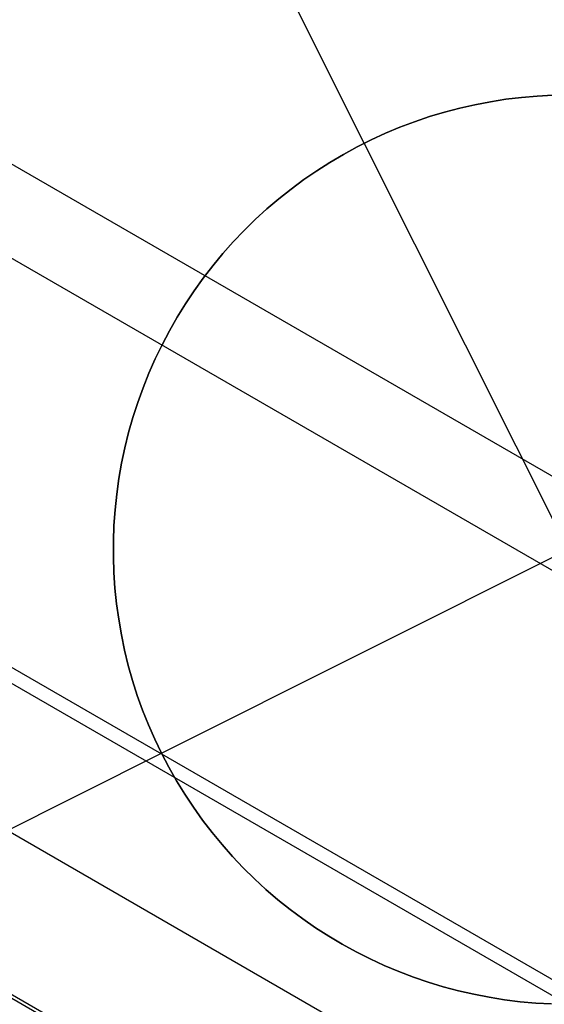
# Model space of a CAD drawing. Header units: millimetres. Extents: x 7986 to 9191, y -11326 to -10283.
# Tile 71 of 256: x 8494.75 to 8496.19, y -10682.51 to -10679.8. Entities that reach past the tile are written whole.
import ezdxf

# ---------------------------------------------------------------- set-up
doc = ezdxf.new("R2010")
doc.units = ezdxf.units.MM
doc.layers.add('color', color=7, linetype='Continuous')

msp = doc.modelspace()

# ---------------------------------------------------------------- linework, layer by layer
at = {"color": 7, "true_color": 0xffffff}
for p, q in [((7987.2215, -10387.192, 21.4556), (8532.8175, -10702.192, 21.4556)), ((8532.7051, -10702.3868, 21.43), (7987.1091, -10387.3868, 21.43)), ((7986.6219, -10388.2306, 22.205), (8532.2179, -10703.2306, 22.205)), ((7986.6029, -10388.2635, 26.8147), (8532.1989, -10703.2635, 26.8147)), ((7986.425, -10388.5715, 23.9102), (8532.021, -10703.5715, 23.9102)), ((7986.2282, -10388.9125, 25.6153), (8531.8242, -10703.9125, 25.6153)), ((8531.8284, -10703.9052, 26.4439), (7986.2324, -10388.9052, 26.4439))]:
    msp.add_line(p, q, dxfattribs=at)
at = {"layer": 'color', "color": 254, "true_color": 0xcad1ee}
for p, q in [((8495.697, -10680.1438, -33.2406), (8494.913, -10678.5793, -33.2406)), ((8496.1727, -10680.0142, -27.2406), (8496.2158, -10680.012, -27.2406)), ((8496.1727, -10680.0142, -27.2406), (8496.2158, -10680.012, -27.2406)), ((8496.2158, -10680.012, -33.2406), (8496.1727, -10680.0142, -33.2406)), ((8496.1727, -10680.0142, -30.2406), (8496.2158, -10680.012, -30.2406)), ((8496.2158, -10680.012, -33.2406), (8496.1727, -10680.0142, -33.2406)), ((8495.9598, -10680.0472, -27.2406), (8496.0018, -10680.0377, -27.2406)), ((8495.9598, -10680.0472, -27.2406), (8496.0018, -10680.0377, -27.2406)), ((8496.0018, -10680.0377, -33.2406), (8495.9598, -10680.0472, -33.2406)), ((8495.9598, -10680.0472, -30.2406), (8496.0018, -10680.0377, -30.2406)), ((8496.0018, -10680.0377, -33.2406), (8495.9598, -10680.0472, -33.2406)), ((8496.0018, -10680.0377, -27.2406), (8496.0442, -10680.0296, -27.2406)), ((8496.0018, -10680.0377, -27.2406), (8496.0442, -10680.0296, -27.2406)), ((8496.0442, -10680.0296, -33.2406), (8496.0018, -10680.0377, -33.2406)), ((8496.0018, -10680.0377, -30.2406), (8496.0442, -10680.0296, -30.2406)), ((8496.0442, -10680.0296, -33.2406), (8496.0018, -10680.0377, -33.2406)), ((8496.0442, -10680.0296, -27.2406), (8496.0869, -10680.023, -27.2406)), ((8496.0442, -10680.0296, -27.2406), (8496.0869, -10680.023, -27.2406)), ((8496.0869, -10680.023, -33.2406), (8496.0442, -10680.0296, -33.2406)), ((8496.0442, -10680.0296, -30.2406), (8496.0869, -10680.023, -30.2406)), ((8496.0869, -10680.023, -33.2406), (8496.0442, -10680.0296, -33.2406)), ((8496.0869, -10680.023, -27.2406), (8496.1297, -10680.0179, -27.2406)), ((8496.0869, -10680.023, -27.2406), (8496.1297, -10680.0179, -27.2406)), ((8496.1297, -10680.0179, -33.2406), (8496.0869, -10680.023, -33.2406)), ((8496.0869, -10680.023, -30.2406), (8496.1297, -10680.0179, -30.2406)), ((8496.1297, -10680.0179, -33.2406), (8496.0869, -10680.023, -33.2406)), ((8496.1297, -10680.0179, -27.2406), (8496.1727, -10680.0142, -27.2406)), ((8496.1297, -10680.0179, -27.2406), (8496.1727, -10680.0142, -27.2406)), ((8496.1727, -10680.0142, -33.2406), (8496.1297, -10680.0179, -33.2406)), ((8496.1297, -10680.0179, -30.2406), (8496.1727, -10680.0142, -30.2406)), ((8496.1727, -10680.0142, -33.2406), (8496.1297, -10680.0179, -33.2406)), ((8495.8767, -10680.0706, -27.2406), (8495.918, -10680.0582, -27.2406)), ((8495.8767, -10680.0706, -27.2406), (8495.918, -10680.0582, -27.2406)), ((8495.918, -10680.0582, -33.2406), (8495.8767, -10680.0706, -33.2406)), ((8495.8767, -10680.0706, -30.2406), (8495.918, -10680.0582, -30.2406)), ((8495.918, -10680.0582, -33.2406), (8495.8767, -10680.0706, -33.2406)), ((8495.918, -10680.0582, -27.2406), (8495.9598, -10680.0472, -27.2406)), ((8495.918, -10680.0582, -27.2406), (8495.9598, -10680.0472, -27.2406)), ((8495.9598, -10680.0472, -33.2406), (8495.918, -10680.0582, -33.2406)), ((8495.918, -10680.0582, -30.2406), (8495.9598, -10680.0472, -30.2406)), ((8495.9598, -10680.0472, -33.2406), (8495.918, -10680.0582, -33.2406)), ((8495.7955, -10680.0997, -27.2406), (8495.8358, -10680.0845, -27.2406)), ((8495.7955, -10680.0997, -27.2406), (8495.8358, -10680.0845, -27.2406)), ((8495.8358, -10680.0845, -33.2406), (8495.7955, -10680.0997, -33.2406)), ((8495.7955, -10680.0997, -30.2406), (8495.8358, -10680.0845, -30.2406)), ((8495.8358, -10680.0845, -33.2406), (8495.7955, -10680.0997, -33.2406)), ((8495.8358, -10680.0845, -27.2406), (8495.8767, -10680.0706, -27.2406)), ((8495.8358, -10680.0845, -27.2406), (8495.8767, -10680.0706, -27.2406)), ((8495.8767, -10680.0706, -33.2406), (8495.8358, -10680.0845, -33.2406)), ((8495.8358, -10680.0845, -30.2406), (8495.8767, -10680.0706, -30.2406)), ((8495.8767, -10680.0706, -33.2406), (8495.8358, -10680.0845, -33.2406)), ((8495.7164, -10680.1343, -27.2406), (8495.7556, -10680.1163, -27.2406)), ((8495.7164, -10680.1343, -27.2406), (8495.7556, -10680.1163, -27.2406)), ((8495.7556, -10680.1163, -33.2406), (8495.7164, -10680.1343, -33.2406)), ((8495.7164, -10680.1343, -30.2406), (8495.7556, -10680.1163, -30.2406)), ((8495.7556, -10680.1163, -33.2406), (8495.7164, -10680.1343, -33.2406)), ((8495.7556, -10680.1163, -27.2406), (8495.7955, -10680.0997, -27.2406)), ((8495.7556, -10680.1163, -27.2406), (8495.7955, -10680.0997, -27.2406)), ((8495.7955, -10680.0997, -33.2406), (8495.7556, -10680.1163, -33.2406)), ((8495.7556, -10680.1163, -30.2406), (8495.7955, -10680.0997, -30.2406)), ((8495.7955, -10680.0997, -33.2406), (8495.7556, -10680.1163, -33.2406)), ((8495.6778, -10680.1537, -27.2406), (8495.7164, -10680.1343, -27.2406)), ((8495.6778, -10680.1537, -27.2406), (8495.7164, -10680.1343, -27.2406)), ((8495.7164, -10680.1343, -33.2406), (8495.6778, -10680.1537, -33.2406)), ((8495.6778, -10680.1537, -30.2406), (8495.7164, -10680.1343, -30.2406)), ((8495.7164, -10680.1343, -33.2406), (8495.6778, -10680.1537, -33.2406)), ((8496.8172, -10682.3789, -27.2406), (8495.697, -10680.1438, -27.2406)), ((8495.697, -10680.1438, -27.2406), (8495.697, -10680.1438, -33.2406)), ((8495.6028, -10680.1963, -27.2406), (8495.64, -10680.1743, -27.2406)), ((8495.6028, -10680.1963, -27.2406), (8495.64, -10680.1743, -27.2406)), ((8495.64, -10680.1743, -33.2406), (8495.6028, -10680.1963, -33.2406)), ((8495.6028, -10680.1963, -30.2406), (8495.64, -10680.1743, -30.2406)), ((8495.64, -10680.1743, -33.2406), (8495.6028, -10680.1963, -33.2406)), ((8495.64, -10680.1743, -27.2406), (8495.6778, -10680.1537, -27.2406)), ((8495.64, -10680.1743, -27.2406), (8495.6778, -10680.1537, -27.2406)), ((8495.6778, -10680.1537, -33.2406), (8495.64, -10680.1743, -33.2406)), ((8495.64, -10680.1743, -30.2406), (8495.6778, -10680.1537, -30.2406)), ((8495.6778, -10680.1537, -33.2406), (8495.64, -10680.1743, -33.2406)), ((8495.5664, -10680.2195, -27.2406), (8495.6028, -10680.1963, -27.2406)), ((8495.5664, -10680.2195, -27.2406), (8495.6028, -10680.1963, -27.2406)), ((8495.6028, -10680.1963, -33.2406), (8495.5664, -10680.2195, -33.2406)), ((8495.5664, -10680.2195, -30.2406), (8495.6028, -10680.1963, -30.2406)), ((8495.6028, -10680.1963, -33.2406), (8495.5664, -10680.2195, -33.2406)), ((8495.5309, -10680.2439, -27.2406), (8495.5664, -10680.2195, -27.2406)), ((8495.5309, -10680.2439, -27.2406), (8495.5664, -10680.2195, -27.2406)), ((8495.5664, -10680.2195, -33.2406), (8495.5309, -10680.2439, -33.2406)), ((8495.5309, -10680.2439, -30.2406), (8495.5664, -10680.2195, -30.2406)), ((8495.5664, -10680.2195, -33.2406), (8495.5309, -10680.2439, -33.2406)), ((8495.4962, -10680.2696, -27.2406), (8495.5309, -10680.2439, -27.2406)), ((8495.4962, -10680.2696, -27.2406), (8495.5309, -10680.2439, -27.2406)), ((8495.5309, -10680.2439, -33.2406), (8495.4962, -10680.2696, -33.2406)), ((8495.4962, -10680.2696, -30.2406), (8495.5309, -10680.2439, -30.2406)), ((8495.5309, -10680.2439, -33.2406), (8495.4962, -10680.2696, -33.2406)), ((8495.4624, -10680.2965, -27.2406), (8495.4962, -10680.2696, -27.2406)), ((8495.4624, -10680.2965, -27.2406), (8495.4962, -10680.2696, -27.2406)), ((8495.4962, -10680.2696, -33.2406), (8495.4624, -10680.2965, -33.2406)), ((8495.4624, -10680.2965, -30.2406), (8495.4962, -10680.2696, -30.2406)), ((8495.4962, -10680.2696, -33.2406), (8495.4624, -10680.2965, -33.2406)), ((8495.4296, -10680.3245, -27.2406), (8495.4624, -10680.2965, -27.2406)), ((8495.4296, -10680.3245, -27.2406), (8495.4624, -10680.2965, -27.2406)), ((8495.4624, -10680.2965, -33.2406), (8495.4296, -10680.3245, -33.2406)), ((8495.4296, -10680.3245, -30.2406), (8495.4624, -10680.2965, -30.2406)), ((8495.4624, -10680.2965, -33.2406), (8495.4296, -10680.3245, -33.2406)), ((8495.3977, -10680.3536, -27.2406), (8495.4296, -10680.3245, -27.2406)), ((8495.3977, -10680.3536, -27.2406), (8495.4296, -10680.3245, -27.2406)), ((8495.4296, -10680.3245, -33.2406), (8495.3977, -10680.3536, -33.2406)), ((8495.3977, -10680.3536, -30.2406), (8495.4296, -10680.3245, -30.2406)), ((8495.4296, -10680.3245, -33.2406), (8495.3977, -10680.3536, -33.2406)), ((8495.3669, -10680.3838, -27.2406), (8495.3977, -10680.3536, -27.2406)), ((8495.3669, -10680.3838, -27.2406), (8495.3977, -10680.3536, -27.2406)), ((8495.3977, -10680.3536, -33.2406), (8495.3669, -10680.3838, -33.2406)), ((8495.3669, -10680.3838, -30.2406), (8495.3977, -10680.3536, -30.2406)), ((8495.3977, -10680.3536, -33.2406), (8495.3669, -10680.3838, -33.2406)), ((8495.3372, -10680.415, -27.2406), (8495.3669, -10680.3838, -27.2406)), ((8495.3372, -10680.415, -27.2406), (8495.3669, -10680.3838, -27.2406)), ((8495.3669, -10680.3838, -33.2406), (8495.3372, -10680.415, -33.2406)), ((8495.3372, -10680.415, -30.2406), (8495.3669, -10680.3838, -30.2406)), ((8495.3669, -10680.3838, -33.2406), (8495.3372, -10680.415, -33.2406)), ((8495.3085, -10680.4473, -27.2406), (8495.3372, -10680.415, -27.2406)), ((8495.3085, -10680.4473, -27.2406), (8495.3372, -10680.415, -27.2406)), ((8495.3372, -10680.415, -33.2406), (8495.3085, -10680.4473, -33.2406)), ((8495.3085, -10680.4473, -30.2406), (8495.3372, -10680.415, -30.2406)), ((8495.3372, -10680.415, -33.2406), (8495.3085, -10680.4473, -33.2406)), ((8495.281, -10680.4805, -27.2406), (8495.3085, -10680.4473, -27.2406)), ((8495.281, -10680.4805, -27.2406), (8495.3085, -10680.4473, -27.2406)), ((8495.3085, -10680.4473, -33.2406), (8495.281, -10680.4805, -33.2406)), ((8495.281, -10680.4805, -30.2406), (8495.3085, -10680.4473, -30.2406)), ((8495.3085, -10680.4473, -33.2406), (8495.281, -10680.4805, -33.2406)), ((8495.2546, -10680.5147, -27.2406), (8495.281, -10680.4805, -27.2406)), ((8495.2546, -10680.5147, -27.2406), (8495.281, -10680.4805, -27.2406)), ((8495.281, -10680.4805, -33.2406), (8495.2546, -10680.5147, -33.2406)), ((8495.2546, -10680.5147, -30.2406), (8495.281, -10680.4805, -30.2406)), ((8495.281, -10680.4805, -33.2406), (8495.2546, -10680.5147, -33.2406)), ((8495.2294, -10680.5497, -27.2406), (8495.2546, -10680.5147, -27.2406)), ((8495.2294, -10680.5497, -27.2406), (8495.2546, -10680.5147, -27.2406)), ((8495.2546, -10680.5147, -33.2406), (8495.2294, -10680.5497, -33.2406)), ((8495.2294, -10680.5497, -30.2406), (8495.2546, -10680.5147, -30.2406)), ((8495.2546, -10680.5147, -33.2406), (8495.2294, -10680.5497, -33.2406)), ((8495.2055, -10680.5856, -27.2406), (8495.2294, -10680.5497, -27.2406)), ((8495.2055, -10680.5856, -27.2406), (8495.2294, -10680.5497, -27.2406)), ((8495.2294, -10680.5497, -33.2406), (8495.2055, -10680.5856, -33.2406)), ((8495.2055, -10680.5856, -30.2406), (8495.2294, -10680.5497, -30.2406)), ((8495.2294, -10680.5497, -33.2406), (8495.2055, -10680.5856, -33.2406)), ((8495.1828, -10680.6223, -27.2406), (8495.2055, -10680.5856, -27.2406)), ((8495.1828, -10680.6223, -27.2406), (8495.2055, -10680.5856, -27.2406)), ((8495.2055, -10680.5856, -33.2406), (8495.1828, -10680.6223, -33.2406)), ((8495.1828, -10680.6223, -30.2406), (8495.2055, -10680.5856, -30.2406)), ((8495.2055, -10680.5856, -33.2406), (8495.1828, -10680.6223, -33.2406)), ((8495.1614, -10680.6598, -27.2406), (8495.1828, -10680.6223, -27.2406)), ((8495.1614, -10680.6598, -27.2406), (8495.1828, -10680.6223, -27.2406)), ((8495.1828, -10680.6223, -33.2406), (8495.1614, -10680.6598, -33.2406)), ((8495.1614, -10680.6598, -30.2406), (8495.1828, -10680.6223, -30.2406)), ((8495.1828, -10680.6223, -33.2406), (8495.1614, -10680.6598, -33.2406)), ((8495.1413, -10680.698, -27.2406), (8495.1614, -10680.6598, -27.2406)), ((8495.1413, -10680.698, -27.2406), (8495.1614, -10680.6598, -27.2406)), ((8495.1614, -10680.6598, -33.2406), (8495.1413, -10680.698, -33.2406)), ((8495.1413, -10680.698, -30.2406), (8495.1614, -10680.6598, -30.2406)), ((8495.1614, -10680.6598, -33.2406), (8495.1413, -10680.698, -33.2406)), ((8495.1225, -10680.7368, -27.2406), (8495.1413, -10680.698, -27.2406)), ((8495.1225, -10680.7368, -27.2406), (8495.1413, -10680.698, -27.2406)), ((8495.1413, -10680.698, -33.2406), (8495.1225, -10680.7368, -33.2406)), ((8495.1225, -10680.7368, -30.2406), (8495.1413, -10680.698, -30.2406)), ((8495.1413, -10680.698, -33.2406), (8495.1225, -10680.7368, -33.2406)), ((8495.1396, -10681.8214, -27.2406), (8497.3746, -10680.7013, -27.2406)), ((8495.105, -10680.7763, -27.2406), (8495.1225, -10680.7368, -27.2406)), ((8495.105, -10680.7763, -27.2406), (8495.1225, -10680.7368, -27.2406)), ((8495.1225, -10680.7368, -33.2406), (8495.105, -10680.7763, -33.2406)), ((8495.105, -10680.7763, -30.2406), (8495.1225, -10680.7368, -30.2406)), ((8495.1225, -10680.7368, -33.2406), (8495.105, -10680.7763, -33.2406)), ((8495.089, -10680.8164, -27.2406), (8495.105, -10680.7763, -27.2406)), ((8495.089, -10680.8164, -27.2406), (8495.105, -10680.7763, -27.2406)), ((8495.105, -10680.7763, -33.2406), (8495.089, -10680.8164, -33.2406)), ((8495.089, -10680.8164, -30.2406), (8495.105, -10680.7763, -30.2406)), ((8495.105, -10680.7763, -33.2406), (8495.089, -10680.8164, -33.2406)), ((8495.0743, -10680.8569, -27.2406), (8495.089, -10680.8164, -27.2406)), ((8495.0743, -10680.8569, -27.2406), (8495.089, -10680.8164, -27.2406)), ((8495.089, -10680.8164, -33.2406), (8495.0743, -10680.8569, -33.2406)), ((8495.0743, -10680.8569, -30.2406), (8495.089, -10680.8164, -30.2406)), ((8495.089, -10680.8164, -33.2406), (8495.0743, -10680.8569, -33.2406)), ((8495.0611, -10680.898, -27.2406), (8495.0743, -10680.8569, -27.2406)), ((8495.0611, -10680.898, -27.2406), (8495.0743, -10680.8569, -27.2406)), ((8495.0743, -10680.8569, -33.2406), (8495.0611, -10680.898, -33.2406)), ((8495.0611, -10680.898, -30.2406), (8495.0743, -10680.8569, -30.2406)), ((8495.0743, -10680.8569, -33.2406), (8495.0611, -10680.898, -33.2406)), ((8495.0492, -10680.9395, -27.2406), (8495.0611, -10680.898, -27.2406)), ((8495.0492, -10680.9395, -27.2406), (8495.0611, -10680.898, -27.2406)), ((8495.0611, -10680.898, -33.2406), (8495.0492, -10680.9395, -33.2406)), ((8495.0492, -10680.9395, -30.2406), (8495.0611, -10680.898, -30.2406)), ((8495.0611, -10680.898, -33.2406), (8495.0492, -10680.9395, -33.2406)), ((8495.0389, -10680.9814, -27.2406), (8495.0492, -10680.9395, -27.2406)), ((8495.0389, -10680.9814, -27.2406), (8495.0492, -10680.9395, -27.2406)), ((8495.0492, -10680.9395, -33.2406), (8495.0389, -10680.9814, -33.2406)), ((8495.0389, -10680.9814, -30.2406), (8495.0492, -10680.9395, -30.2406)), ((8495.0492, -10680.9395, -33.2406), (8495.0389, -10680.9814, -33.2406)), ((8495.0299, -10681.0236, -27.2406), (8495.0389, -10680.9814, -27.2406)), ((8495.0299, -10681.0236, -27.2406), (8495.0389, -10680.9814, -27.2406)), ((8495.0389, -10680.9814, -33.2406), (8495.0299, -10681.0236, -33.2406)), ((8495.0299, -10681.0236, -30.2406), (8495.0389, -10680.9814, -30.2406)), ((8495.0389, -10680.9814, -33.2406), (8495.0299, -10681.0236, -33.2406)), ((8495.0224, -10681.0661, -27.2406), (8495.0299, -10681.0236, -27.2406)), ((8495.0224, -10681.0661, -27.2406), (8495.0299, -10681.0236, -27.2406)), ((8495.0299, -10681.0236, -33.2406), (8495.0224, -10681.0661, -33.2406)), ((8495.0224, -10681.0661, -30.2406), (8495.0299, -10681.0236, -30.2406)), ((8495.0299, -10681.0236, -33.2406), (8495.0224, -10681.0661, -33.2406)), ((8495.0164, -10681.1088, -27.2406), (8495.0224, -10681.0661, -27.2406)), ((8495.0164, -10681.1088, -27.2406), (8495.0224, -10681.0661, -27.2406)), ((8495.0224, -10681.0661, -33.2406), (8495.0164, -10681.1088, -33.2406)), ((8495.0164, -10681.1088, -30.2406), (8495.0224, -10681.0661, -30.2406)), ((8495.0224, -10681.0661, -33.2406), (8495.0164, -10681.1088, -33.2406)), ((8495.0119, -10681.1517, -27.2406), (8495.0164, -10681.1088, -27.2406)), ((8495.0119, -10681.1517, -27.2406), (8495.0164, -10681.1088, -27.2406)), ((8495.0164, -10681.1088, -33.2406), (8495.0119, -10681.1517, -33.2406)), ((8495.0119, -10681.1517, -30.2406), (8495.0164, -10681.1088, -30.2406)), ((8495.0164, -10681.1088, -33.2406), (8495.0119, -10681.1517, -33.2406)), ((8495.0089, -10681.1948, -27.2406), (8495.0119, -10681.1517, -27.2406)), ((8495.0089, -10681.1948, -27.2406), (8495.0119, -10681.1517, -27.2406)), ((8495.0119, -10681.1517, -33.2406), (8495.0089, -10681.1948, -33.2406)), ((8495.0089, -10681.1948, -30.2406), (8495.0119, -10681.1517, -30.2406)), ((8495.0119, -10681.1517, -33.2406), (8495.0089, -10681.1948, -33.2406)), ((8495.0073, -10681.2379, -27.2406), (8495.0089, -10681.1948, -27.2406)), ((8495.0073, -10681.2379, -27.2406), (8495.0089, -10681.1948, -27.2406)), ((8495.0089, -10681.1948, -33.2406), (8495.0073, -10681.2379, -33.2406)), ((8495.0073, -10681.2379, -30.2406), (8495.0089, -10681.1948, -30.2406)), ((8495.0089, -10681.1948, -33.2406), (8495.0073, -10681.2379, -33.2406)), ((8495.0073, -10681.2811, -27.2406), (8495.0073, -10681.2379, -27.2406)), ((8495.0073, -10681.2811, -27.2406), (8495.0073, -10681.2379, -27.2406)), ((8495.0073, -10681.2379, -33.2406), (8495.0073, -10681.2811, -33.2406)), ((8495.0073, -10681.2811, -30.2406), (8495.0073, -10681.2379, -30.2406)), ((8495.0073, -10681.2379, -33.2406), (8495.0073, -10681.2811, -33.2406)), ((8495.0087, -10681.3242, -27.2406), (8495.0073, -10681.2811, -27.2406)), ((8495.0087, -10681.3242, -27.2406), (8495.0073, -10681.2811, -27.2406)), ((8495.0073, -10681.2811, -33.2406), (8495.0087, -10681.3242, -33.2406)), ((8495.0087, -10681.3242, -30.2406), (8495.0073, -10681.2811, -30.2406)), ((8495.0073, -10681.2811, -33.2406), (8495.0087, -10681.3242, -33.2406)), ((8495.0116, -10681.3672, -27.2406), (8495.0087, -10681.3242, -27.2406)), ((8495.0116, -10681.3672, -27.2406), (8495.0087, -10681.3242, -27.2406)), ((8495.0087, -10681.3242, -33.2406), (8495.0116, -10681.3672, -33.2406)), ((8495.0116, -10681.3672, -30.2406), (8495.0087, -10681.3242, -30.2406)), ((8495.0087, -10681.3242, -33.2406), (8495.0116, -10681.3672, -33.2406)), ((8495.016, -10681.4102, -27.2406), (8495.0116, -10681.3672, -27.2406)), ((8495.016, -10681.4102, -27.2406), (8495.0116, -10681.3672, -27.2406)), ((8495.0116, -10681.3672, -33.2406), (8495.016, -10681.4102, -33.2406)), ((8495.016, -10681.4102, -30.2406), (8495.0116, -10681.3672, -30.2406)), ((8495.0116, -10681.3672, -33.2406), (8495.016, -10681.4102, -33.2406)), ((8495.0219, -10681.4529, -27.2406), (8495.016, -10681.4102, -27.2406)), ((8495.0219, -10681.4529, -27.2406), (8495.016, -10681.4102, -27.2406)), ((8495.016, -10681.4102, -33.2406), (8495.0219, -10681.4529, -33.2406)), ((8495.0219, -10681.4529, -30.2406), (8495.016, -10681.4102, -30.2406)), ((8495.016, -10681.4102, -33.2406), (8495.0219, -10681.4529, -33.2406)), ((8495.0292, -10681.4954, -27.2406), (8495.0219, -10681.4529, -27.2406)), ((8495.0292, -10681.4954, -27.2406), (8495.0219, -10681.4529, -27.2406)), ((8495.0219, -10681.4529, -33.2406), (8495.0292, -10681.4954, -33.2406)), ((8495.0292, -10681.4954, -30.2406), (8495.0219, -10681.4529, -30.2406)), ((8495.0219, -10681.4529, -33.2406), (8495.0292, -10681.4954, -33.2406)), ((8495.038, -10681.5377, -27.2406), (8495.0292, -10681.4954, -27.2406)), ((8495.038, -10681.5377, -27.2406), (8495.0292, -10681.4954, -27.2406)), ((8495.0292, -10681.4954, -33.2406), (8495.038, -10681.5377, -33.2406)), ((8495.038, -10681.5377, -30.2406), (8495.0292, -10681.4954, -30.2406)), ((8495.0292, -10681.4954, -33.2406), (8495.038, -10681.5377, -33.2406)), ((8495.0483, -10681.5796, -27.2406), (8495.038, -10681.5377, -27.2406)), ((8495.0483, -10681.5796, -27.2406), (8495.038, -10681.5377, -27.2406)), ((8495.038, -10681.5377, -33.2406), (8495.0483, -10681.5796, -33.2406)), ((8495.0483, -10681.5796, -30.2406), (8495.038, -10681.5377, -30.2406)), ((8495.038, -10681.5377, -33.2406), (8495.0483, -10681.5796, -33.2406)), ((8495.06, -10681.6211, -27.2406), (8495.0483, -10681.5796, -27.2406)), ((8495.06, -10681.6211, -27.2406), (8495.0483, -10681.5796, -27.2406)), ((8495.0483, -10681.5796, -33.2406), (8495.06, -10681.6211, -33.2406)), ((8495.06, -10681.6211, -30.2406), (8495.0483, -10681.5796, -30.2406)), ((8495.0483, -10681.5796, -33.2406), (8495.06, -10681.6211, -33.2406)), ((8495.0731, -10681.6622, -27.2406), (8495.06, -10681.6211, -27.2406)), ((8495.0731, -10681.6622, -27.2406), (8495.06, -10681.6211, -27.2406)), ((8495.06, -10681.6211, -33.2406), (8495.0731, -10681.6622, -33.2406)), ((8495.0731, -10681.6622, -30.2406), (8495.06, -10681.6211, -30.2406)), ((8495.06, -10681.6211, -33.2406), (8495.0731, -10681.6622, -33.2406)), ((8495.0877, -10681.7029, -27.2406), (8495.0731, -10681.6622, -27.2406)), ((8495.0877, -10681.7029, -27.2406), (8495.0731, -10681.6622, -27.2406)), ((8495.0731, -10681.6622, -33.2406), (8495.0877, -10681.7029, -33.2406)), ((8495.0877, -10681.7029, -30.2406), (8495.0731, -10681.6622, -30.2406)), ((8495.0731, -10681.6622, -33.2406), (8495.0877, -10681.7029, -33.2406)), ((8495.1036, -10681.743, -27.2406), (8495.0877, -10681.7029, -27.2406)), ((8495.1036, -10681.743, -27.2406), (8495.0877, -10681.7029, -27.2406)), ((8495.0877, -10681.7029, -33.2406), (8495.1036, -10681.743, -33.2406)), ((8495.1036, -10681.743, -30.2406), (8495.0877, -10681.7029, -30.2406)), ((8495.0877, -10681.7029, -33.2406), (8495.1036, -10681.743, -33.2406)), ((8495.1209, -10681.7825, -27.2406), (8495.1036, -10681.743, -27.2406)), ((8495.1209, -10681.7825, -27.2406), (8495.1036, -10681.743, -27.2406)), ((8495.1036, -10681.743, -33.2406), (8495.1209, -10681.7825, -33.2406)), ((8495.1209, -10681.7825, -30.2406), (8495.1036, -10681.743, -30.2406)), ((8495.1036, -10681.743, -33.2406), (8495.1209, -10681.7825, -33.2406)), ((8495.1396, -10681.8214, -27.2406), (8495.1209, -10681.7825, -27.2406)), ((8495.1396, -10681.8214, -27.2406), (8495.1209, -10681.7825, -27.2406)), ((8495.1209, -10681.7825, -33.2406), (8495.1396, -10681.8214, -33.2406)), ((8495.1396, -10681.8214, -30.2406), (8495.1209, -10681.7825, -30.2406)), ((8495.1209, -10681.7825, -33.2406), (8495.1396, -10681.8214, -33.2406)), ((8493.5751, -10682.6055, -33.2406), (8495.1396, -10681.8214, -33.2406)), ((8495.1596, -10681.8596, -27.2406), (8495.1396, -10681.8214, -27.2406)), ((8495.1396, -10681.8214, -27.2406), (8495.1396, -10681.8214, -33.2406)), ((8495.1396, -10681.8214, -33.2406), (8495.1596, -10681.8596, -33.2406)), ((8495.1596, -10681.8596, -27.2406), (8495.1396, -10681.8214, -27.2406)), ((8495.1396, -10681.8214, -33.2406), (8495.1596, -10681.8596, -33.2406)), ((8495.1396, -10681.8214, -27.2406), (8495.1396, -10681.8214, -33.2406)), ((8495.1596, -10681.8596, -30.2406), (8495.1396, -10681.8214, -30.2406)), ((8495.1809, -10681.8972, -27.2406), (8495.1596, -10681.8596, -27.2406)), ((8495.1596, -10681.8596, -33.2406), (8495.1809, -10681.8972, -33.2406)), ((8495.1809, -10681.8972, -27.2406), (8495.1596, -10681.8596, -27.2406)), ((8495.1596, -10681.8596, -33.2406), (8495.1809, -10681.8972, -33.2406)), ((8495.1809, -10681.8972, -30.2406), (8495.1596, -10681.8596, -30.2406)), ((8495.2035, -10681.9339, -27.2406), (8495.1809, -10681.8972, -27.2406)), ((8495.1809, -10681.8972, -33.2406), (8495.2035, -10681.9339, -33.2406)), ((8495.2035, -10681.9339, -27.2406), (8495.1809, -10681.8972, -27.2406)), ((8495.1809, -10681.8972, -33.2406), (8495.2035, -10681.9339, -33.2406)), ((8495.2035, -10681.9339, -30.2406), (8495.1809, -10681.8972, -30.2406)), ((8495.2273, -10681.9699, -27.2406), (8495.2035, -10681.9339, -27.2406)), ((8495.2035, -10681.9339, -33.2406), (8495.2273, -10681.9699, -33.2406)), ((8495.2273, -10681.9699, -27.2406), (8495.2035, -10681.9339, -27.2406)), ((8495.2035, -10681.9339, -33.2406), (8495.2273, -10681.9699, -33.2406)), ((8495.2273, -10681.9699, -30.2406), (8495.2035, -10681.9339, -30.2406)), ((8495.2524, -10682.005, -27.2406), (8495.2273, -10681.9699, -27.2406)), ((8495.2273, -10681.9699, -33.2406), (8495.2524, -10682.005, -33.2406)), ((8495.2524, -10682.005, -27.2406), (8495.2273, -10681.9699, -27.2406)), ((8495.2273, -10681.9699, -33.2406), (8495.2524, -10682.005, -33.2406)), ((8495.2524, -10682.005, -30.2406), (8495.2273, -10681.9699, -30.2406)), ((8495.2787, -10682.0393, -27.2406), (8495.2524, -10682.005, -27.2406)), ((8495.2524, -10682.005, -33.2406), (8495.2787, -10682.0393, -33.2406)), ((8495.2787, -10682.0393, -27.2406), (8495.2524, -10682.005, -27.2406)), ((8495.2524, -10682.005, -33.2406), (8495.2787, -10682.0393, -33.2406)), ((8495.2787, -10682.0393, -30.2406), (8495.2524, -10682.005, -30.2406)), ((8495.3061, -10682.0726, -27.2406), (8495.2787, -10682.0393, -27.2406)), ((8495.2787, -10682.0393, -33.2406), (8495.3061, -10682.0726, -33.2406)), ((8495.3061, -10682.0726, -27.2406), (8495.2787, -10682.0393, -27.2406)), ((8495.2787, -10682.0393, -33.2406), (8495.3061, -10682.0726, -33.2406)), ((8495.3061, -10682.0726, -30.2406), (8495.2787, -10682.0393, -30.2406)), ((8495.3347, -10682.1049, -27.2406), (8495.3061, -10682.0726, -27.2406)), ((8495.3061, -10682.0726, -33.2406), (8495.3347, -10682.1049, -33.2406)), ((8495.3347, -10682.1049, -27.2406), (8495.3061, -10682.0726, -27.2406)), ((8495.3061, -10682.0726, -33.2406), (8495.3347, -10682.1049, -33.2406)), ((8495.3347, -10682.1049, -30.2406), (8495.3061, -10682.0726, -30.2406)), ((8495.3643, -10682.1362, -27.2406), (8495.3347, -10682.1049, -27.2406)), ((8495.3347, -10682.1049, -33.2406), (8495.3643, -10682.1362, -33.2406)), ((8495.3643, -10682.1362, -27.2406), (8495.3347, -10682.1049, -27.2406)), ((8495.3347, -10682.1049, -33.2406), (8495.3643, -10682.1362, -33.2406)), ((8495.3643, -10682.1362, -30.2406), (8495.3347, -10682.1049, -30.2406)), ((8495.3951, -10682.1665, -27.2406), (8495.3643, -10682.1362, -27.2406)), ((8495.3643, -10682.1362, -33.2406), (8495.3951, -10682.1665, -33.2406)), ((8495.3951, -10682.1665, -27.2406), (8495.3643, -10682.1362, -27.2406)), ((8495.3643, -10682.1362, -33.2406), (8495.3951, -10682.1665, -33.2406)), ((8495.3951, -10682.1665, -30.2406), (8495.3643, -10682.1362, -30.2406)), ((8495.4268, -10682.1958, -27.2406), (8495.3951, -10682.1665, -27.2406)), ((8495.3951, -10682.1665, -33.2406), (8495.4268, -10682.1958, -33.2406)), ((8495.4268, -10682.1958, -27.2406), (8495.3951, -10682.1665, -27.2406)), ((8495.3951, -10682.1665, -33.2406), (8495.4268, -10682.1958, -33.2406)), ((8495.4268, -10682.1958, -30.2406), (8495.3951, -10682.1665, -30.2406)), ((8495.4596, -10682.2239, -27.2406), (8495.4268, -10682.1958, -27.2406)), ((8495.4268, -10682.1958, -33.2406), (8495.4596, -10682.2239, -33.2406)), ((8495.4596, -10682.2239, -27.2406), (8495.4268, -10682.1958, -27.2406)), ((8495.4268, -10682.1958, -33.2406), (8495.4596, -10682.2239, -33.2406)), ((8495.4596, -10682.2239, -30.2406), (8495.4268, -10682.1958, -30.2406)), ((8495.4933, -10682.2508, -27.2406), (8495.4596, -10682.2239, -27.2406)), ((8495.4596, -10682.2239, -33.2406), (8495.4933, -10682.2508, -33.2406)), ((8495.4933, -10682.2508, -27.2406), (8495.4596, -10682.2239, -27.2406)), ((8495.4596, -10682.2239, -33.2406), (8495.4933, -10682.2508, -33.2406)), ((8495.4933, -10682.2508, -30.2406), (8495.4596, -10682.2239, -30.2406)), ((8495.5279, -10682.2766, -27.2406), (8495.4933, -10682.2508, -27.2406)), ((8495.4933, -10682.2508, -33.2406), (8495.5279, -10682.2766, -33.2406)), ((8495.5279, -10682.2766, -27.2406), (8495.4933, -10682.2508, -27.2406)), ((8495.4933, -10682.2508, -33.2406), (8495.5279, -10682.2766, -33.2406)), ((8495.5279, -10682.2766, -30.2406), (8495.4933, -10682.2508, -30.2406)), ((8495.5633, -10682.3011, -27.2406), (8495.5279, -10682.2766, -27.2406)), ((8495.5279, -10682.2766, -33.2406), (8495.5633, -10682.3011, -33.2406)), ((8495.5633, -10682.3011, -27.2406), (8495.5279, -10682.2766, -27.2406)), ((8495.5279, -10682.2766, -33.2406), (8495.5633, -10682.3011, -33.2406)), ((8495.5633, -10682.3011, -30.2406), (8495.5279, -10682.2766, -30.2406)), ((8495.5996, -10682.3245, -27.2406), (8495.5633, -10682.3011, -27.2406)), ((8495.5633, -10682.3011, -33.2406), (8495.5996, -10682.3245, -33.2406)), ((8495.5996, -10682.3245, -27.2406), (8495.5633, -10682.3011, -27.2406)), ((8495.5633, -10682.3011, -33.2406), (8495.5996, -10682.3245, -33.2406)), ((8495.5996, -10682.3245, -30.2406), (8495.5633, -10682.3011, -30.2406)), ((8495.6367, -10682.3465, -27.2406), (8495.5996, -10682.3245, -27.2406)), ((8495.5996, -10682.3245, -33.2406), (8495.6367, -10682.3465, -33.2406)), ((8495.6367, -10682.3465, -27.2406), (8495.5996, -10682.3245, -27.2406)), ((8495.5996, -10682.3245, -33.2406), (8495.6367, -10682.3465, -33.2406)), ((8495.6367, -10682.3465, -30.2406), (8495.5996, -10682.3245, -30.2406)), ((8495.6746, -10682.3673, -27.2406), (8495.6367, -10682.3465, -27.2406)), ((8495.6367, -10682.3465, -33.2406), (8495.6746, -10682.3673, -33.2406)), ((8495.6746, -10682.3673, -27.2406), (8495.6367, -10682.3465, -27.2406)), ((8495.6367, -10682.3465, -33.2406), (8495.6746, -10682.3673, -33.2406)), ((8495.6746, -10682.3673, -30.2406), (8495.6367, -10682.3465, -30.2406)), ((8495.7131, -10682.3867, -27.2406), (8495.6746, -10682.3673, -27.2406)), ((8495.6746, -10682.3673, -33.2406), (8495.7131, -10682.3867, -33.2406)), ((8495.7131, -10682.3867, -27.2406), (8495.6746, -10682.3673, -27.2406)), ((8495.6746, -10682.3673, -33.2406), (8495.7131, -10682.3867, -33.2406)), ((8495.7131, -10682.3867, -30.2406), (8495.6746, -10682.3673, -30.2406)), ((8495.7523, -10682.4049, -27.2406), (8495.7131, -10682.3867, -27.2406)), ((8495.7131, -10682.3867, -33.2406), (8495.7523, -10682.4049, -33.2406)), ((8495.7523, -10682.4049, -27.2406), (8495.7131, -10682.3867, -27.2406)), ((8495.7131, -10682.3867, -33.2406), (8495.7523, -10682.4049, -33.2406)), ((8495.7523, -10682.4049, -30.2406), (8495.7131, -10682.3867, -30.2406)), ((8495.792, -10682.4216, -27.2406), (8495.7523, -10682.4049, -27.2406)), ((8495.7523, -10682.4049, -33.2406), (8495.792, -10682.4216, -33.2406)), ((8495.792, -10682.4216, -27.2406), (8495.7523, -10682.4049, -27.2406)), ((8495.7523, -10682.4049, -33.2406), (8495.792, -10682.4216, -33.2406)), ((8495.792, -10682.4216, -30.2406), (8495.7523, -10682.4049, -30.2406)), ((8495.8323, -10682.437, -27.2406), (8495.792, -10682.4216, -27.2406)), ((8495.792, -10682.4216, -33.2406), (8495.8323, -10682.437, -33.2406)), ((8495.8323, -10682.437, -27.2406), (8495.792, -10682.4216, -27.2406)), ((8495.792, -10682.4216, -33.2406), (8495.8323, -10682.437, -33.2406)), ((8495.8323, -10682.437, -30.2406), (8495.792, -10682.4216, -30.2406)), ((8495.8732, -10682.4509, -27.2406), (8495.8323, -10682.437, -27.2406)), ((8495.8323, -10682.437, -33.2406), (8495.8732, -10682.4509, -33.2406)), ((8495.8732, -10682.4509, -27.2406), (8495.8323, -10682.437, -27.2406)), ((8495.8323, -10682.437, -33.2406), (8495.8732, -10682.4509, -33.2406)), ((8495.8732, -10682.4509, -30.2406), (8495.8323, -10682.437, -30.2406)), ((8495.9145, -10682.4635, -27.2406), (8495.8732, -10682.4509, -27.2406)), ((8495.8732, -10682.4509, -33.2406), (8495.9145, -10682.4635, -33.2406)), ((8495.9145, -10682.4635, -27.2406), (8495.8732, -10682.4509, -27.2406)), ((8495.8732, -10682.4509, -33.2406), (8495.9145, -10682.4635, -33.2406)), ((8495.9145, -10682.4635, -30.2406), (8495.8732, -10682.4509, -30.2406)), ((8495.9562, -10682.4746, -27.2406), (8495.9145, -10682.4635, -27.2406)), ((8495.9145, -10682.4635, -33.2406), (8495.9562, -10682.4746, -33.2406)), ((8495.9562, -10682.4746, -27.2406), (8495.9145, -10682.4635, -27.2406)), ((8495.9145, -10682.4635, -33.2406), (8495.9562, -10682.4746, -33.2406)), ((8495.9562, -10682.4746, -30.2406), (8495.9145, -10682.4635, -30.2406)), ((8495.9982, -10682.4842, -27.2406), (8495.9562, -10682.4746, -27.2406)), ((8495.9562, -10682.4746, -33.2406), (8495.9982, -10682.4842, -33.2406)), ((8495.9982, -10682.4842, -27.2406), (8495.9562, -10682.4746, -27.2406)), ((8495.9562, -10682.4746, -33.2406), (8495.9982, -10682.4842, -33.2406)), ((8495.9982, -10682.4842, -30.2406), (8495.9562, -10682.4746, -30.2406)), ((8496.0406, -10682.4924, -27.2406), (8495.9982, -10682.4842, -27.2406)), ((8495.9982, -10682.4842, -33.2406), (8496.0406, -10682.4924, -33.2406)), ((8496.0406, -10682.4924, -27.2406), (8495.9982, -10682.4842, -27.2406)), ((8495.9982, -10682.4842, -33.2406), (8496.0406, -10682.4924, -33.2406)), ((8496.0406, -10682.4924, -30.2406), (8495.9982, -10682.4842, -30.2406)), ((8496.0832, -10682.4992, -27.2406), (8496.0406, -10682.4924, -27.2406)), ((8496.0406, -10682.4924, -33.2406), (8496.0832, -10682.4992, -33.2406)), ((8496.0832, -10682.4992, -27.2406), (8496.0406, -10682.4924, -27.2406)), ((8496.0406, -10682.4924, -33.2406), (8496.0832, -10682.4992, -33.2406)), ((8496.0832, -10682.4992, -30.2406), (8496.0406, -10682.4924, -30.2406)), ((8496.126, -10682.5045, -27.2406), (8496.0832, -10682.4992, -27.2406)), ((8496.0832, -10682.4992, -33.2406), (8496.126, -10682.5045, -33.2406)), ((8496.126, -10682.5045, -27.2406), (8496.0832, -10682.4992, -27.2406)), ((8496.0832, -10682.4992, -33.2406), (8496.126, -10682.5045, -33.2406)), ((8496.126, -10682.5045, -30.2406), (8496.0832, -10682.4992, -30.2406)), ((8496.169, -10682.5082, -27.2406), (8496.126, -10682.5045, -27.2406)), ((8496.126, -10682.5045, -33.2406), (8496.169, -10682.5082, -33.2406)), ((8496.169, -10682.5082, -27.2406), (8496.126, -10682.5045, -27.2406)), ((8496.126, -10682.5045, -33.2406), (8496.169, -10682.5082, -33.2406)), ((8496.169, -10682.5082, -30.2406), (8496.126, -10682.5045, -30.2406)), ((8496.2121, -10682.5105, -27.2406), (8496.169, -10682.5082, -27.2406)), ((8496.169, -10682.5082, -33.2406), (8496.2121, -10682.5105, -33.2406)), ((8496.2121, -10682.5105, -27.2406), (8496.169, -10682.5082, -27.2406)), ((8496.169, -10682.5082, -33.2406), (8496.2121, -10682.5105, -33.2406)), ((8496.2121, -10682.5105, -30.2406), (8496.169, -10682.5082, -30.2406))]:
    msp.add_line(p, q, dxfattribs=at)

doc.saveas('drawing.dxf')
